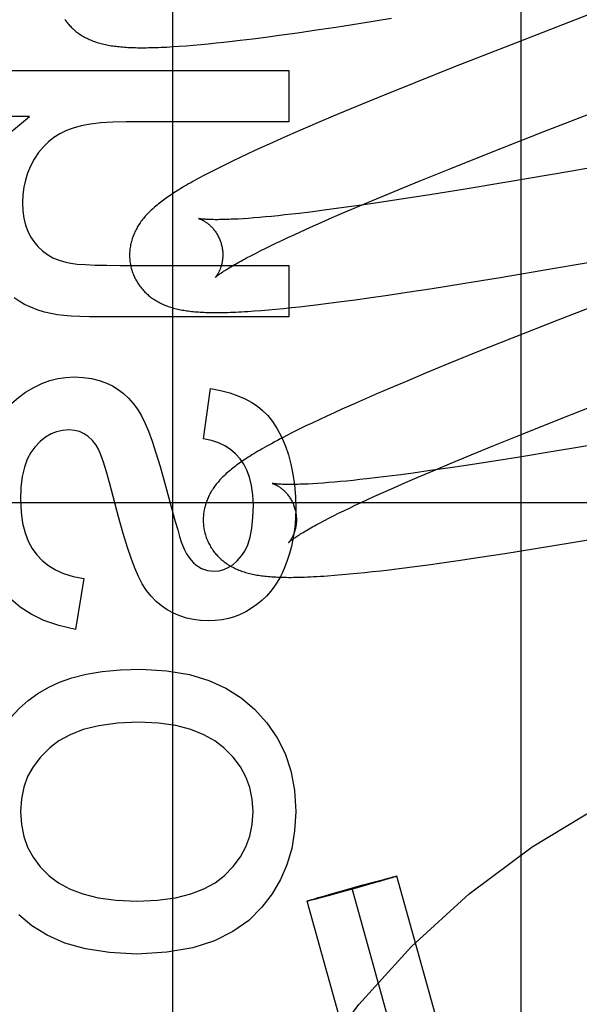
# Model space of a CAD drawing. Header units: inches. Extents: x 0 to 309, y 0 to 200.
# Tile 24 of 64: x 107.674 to 107.794, y 102.015 to 102.226. Entities that reach past the tile are written whole.
import ezdxf

# ---------------------------------------------------------------- set-up
doc = ezdxf.new("R2010")
doc.units = ezdxf.units.IN
doc.header["$LTSCALE"] = 17
doc.header["$MEASUREMENT"] = 0
doc.linetypes.add('HIDDEN', pattern=[0.2, 0.1, -0.1])
doc.layers.add('DEFAULT_2', color=8, linetype='HIDDEN')
doc.layers.add('RIGHTHAND_DOOR_ASSEMBLY', color=7, linetype='CONTINUOUS')

msp = doc.modelspace()

# ---------------------------------------------------------------- linework, layer by layer
at = {"layer": 'DEFAULT_2', "color": 8, "linetype": 'HIDDEN'}
for p, q in [((107.78134, 101.81789), (107.78134, 102.42269)), ((107.81688, 102.23516), (107.77921, 102.22056)), ((107.74159, 102.22434), (107.74694, 102.22517)), ((107.74694, 102.22517), (107.75355, 102.22622)), ((107.72658, 102.2222), (107.72945, 102.22258)), ((107.72945, 102.22258), (107.73338, 102.22313)), ((107.73338, 102.22313), (107.73743, 102.22372)), ((107.73743, 102.22372), (107.74159, 102.22434)), ((107.70801, 102.22023), (107.70947, 102.22033)), ((107.70947, 102.22033), (107.71101, 102.22046)), ((107.71101, 102.22046), (107.71261, 102.2206)), ((107.71261, 102.2206), (107.71424, 102.22076)), ((107.71424, 102.22076), (107.71589, 102.22093)), ((107.71589, 102.22093), (107.71759, 102.22111)), ((107.71759, 102.22111), (107.71932, 102.2213)), ((107.71932, 102.2213), (107.72108, 102.22151)), ((107.72108, 102.22151), (107.72379, 102.22184)), ((107.72379, 102.22184), (107.72658, 102.2222)), ((107.77921, 102.22056), (107.76708, 102.2158)), ((107.78623, 102.20193), (107.82932, 102.21864)), ((107.66632, 102.21505), (107.73152, 102.21505)), ((107.73152, 102.21505), (107.73152, 102.204)), ((107.76708, 102.2158), (107.75852, 102.21238)), ((107.75852, 102.21238), (107.75229, 102.20987)), ((107.75229, 102.20987), (107.74726, 102.20781)), ((107.74726, 102.20781), (107.74239, 102.20579)), ((107.74239, 102.20579), (107.73863, 102.20421)), ((107.6759, 102.20516), (107.66632, 102.20516)), ((107.73152, 102.204), (107.69659, 102.204)), ((107.73863, 102.20421), (107.73499, 102.20265)), ((107.73234, 102.2015), (107.72978, 102.20037)), ((107.73499, 102.20265), (107.73234, 102.2015)), ((107.77426, 102.19723), (107.78623, 102.20193)), ((107.83866, 102.20154), (107.79221, 102.19345)), ((107.72728, 102.19926), (107.72567, 102.19852)), ((107.72978, 102.20037), (107.72728, 102.19926)), ((107.72256, 102.19709), (107.72105, 102.19638)), ((107.72409, 102.1978), (107.72256, 102.19709)), ((107.72567, 102.19852), (107.72409, 102.1978)), ((107.76587, 102.19389), (107.77426, 102.19723)), ((107.71812, 102.19496), (107.71672, 102.19426)), ((107.71957, 102.19567), (107.71812, 102.19496)), ((107.72105, 102.19638), (107.71957, 102.19567)), ((107.7154, 102.1936), (107.71416, 102.19296)), ((107.71672, 102.19426), (107.7154, 102.1936)), ((107.75982, 102.19145), (107.76587, 102.19389)), ((107.79221, 102.19345), (107.77829, 102.19108)), ((107.75496, 102.18946), (107.75982, 102.19145)), ((107.77829, 102.19108), (107.76931, 102.18958)), ((107.7503, 102.18752), (107.75496, 102.18946)), ((107.76931, 102.18958), (107.76173, 102.18836)), ((107.74672, 102.18602), (107.7503, 102.18752)), ((107.75148, 102.18679), (107.74761, 102.18622)), ((107.75651, 102.18755), (107.75148, 102.18679)), ((107.76173, 102.18836), (107.75651, 102.18755)), ((107.73369, 102.18439), (107.73215, 102.18421)), ((107.73609, 102.18468), (107.73369, 102.18439)), ((107.73859, 102.18499), (107.73609, 102.18468)), ((107.74119, 102.18533), (107.73859, 102.18499)), ((107.74083, 102.18349), (107.7433, 102.18456)), ((107.74388, 102.1857), (107.74119, 102.18533)), ((107.7433, 102.18456), (107.74672, 102.18602)), ((107.74761, 102.18622), (107.74388, 102.1857)), ((107.72279, 102.18332), (107.72168, 102.18324)), ((107.72397, 102.18341), (107.72279, 102.18332)), ((107.72519, 102.18351), (107.72397, 102.18341)), ((107.72648, 102.18363), (107.72519, 102.18351)), ((107.72782, 102.18375), (107.72648, 102.18363)), ((107.72921, 102.18389), (107.72782, 102.18375)), ((107.73065, 102.18404), (107.72921, 102.18389)), ((107.73215, 102.18421), (107.73065, 102.18404)), ((107.73618, 102.18143), (107.73846, 102.18245)), ((107.73846, 102.18245), (107.74083, 102.18349)), ((107.73262, 102.17981), (107.73401, 102.18045)), ((107.73401, 102.18045), (107.73618, 102.18143)), ((107.78847, 102.17261), (107.83542, 102.18079)), ((107.72756, 102.17742), (107.72875, 102.17799)), ((107.72875, 102.17799), (107.72999, 102.17859)), ((107.72999, 102.17859), (107.73128, 102.17919)), ((107.73128, 102.17919), (107.73262, 102.17981)), ((107.72433, 102.1758), (107.72535, 102.17632)), ((107.72535, 102.17632), (107.72643, 102.17686)), ((107.72643, 102.17686), (107.72756, 102.17742)), ((107.72245, 102.17482), (107.72336, 102.1753)), ((107.72336, 102.1753), (107.72433, 102.1758)), ((107.69536, 102.17324), (107.73152, 102.17324)), ((107.73152, 102.17324), (107.73152, 102.16219)), ((107.77681, 102.17065), (107.78847, 102.17261)), ((107.76886, 102.16935), (107.77681, 102.17065)), ((107.75272, 102.16685), (107.75689, 102.16747)), ((107.75689, 102.16747), (107.76224, 102.1683)), ((107.76224, 102.1683), (107.76886, 102.16935)), ((107.80827, 102.16892), (107.78924, 102.16152)), ((107.74002, 102.16511), (107.74283, 102.16547)), ((107.74283, 102.16547), (107.74572, 102.16586)), ((107.74572, 102.16586), (107.74867, 102.16627)), ((107.74867, 102.16627), (107.75272, 102.16685)), ((107.72408, 102.16346), (107.72556, 102.16357)), ((107.72556, 102.16357), (107.72712, 102.1637)), ((107.72712, 102.1637), (107.72874, 102.16384)), ((107.72874, 102.16384), (107.73039, 102.164)), ((107.73039, 102.164), (107.73206, 102.16418)), ((107.73206, 102.16418), (107.73377, 102.16436)), ((107.73377, 102.16436), (107.73551, 102.16456)), ((107.73551, 102.16456), (107.73728, 102.16477)), ((107.73728, 102.16477), (107.74002, 102.16511)), ((107.73152, 102.16219), (107.69113, 102.16219)), ((107.78924, 102.16152), (107.77941, 102.15763)), ((107.77941, 102.15763), (107.77199, 102.15466)), ((107.77199, 102.15466), (107.76583, 102.15216)), ((107.76583, 102.15216), (107.76086, 102.15012)), ((107.75701, 102.14851), (107.75328, 102.14693)), ((107.76086, 102.15012), (107.75701, 102.14851)), ((107.71323, 102.13604), (107.7147, 102.14684)), ((107.75328, 102.14693), (107.75056, 102.14576)), ((107.74792, 102.14461), (107.74535, 102.14348)), ((107.75056, 102.14576), (107.74792, 102.14461)), ((107.78991, 102.14038), (107.80186, 102.14508)), ((107.74286, 102.14237), (107.74125, 102.14164)), ((107.74535, 102.14348), (107.74286, 102.14237)), ((107.73813, 102.14019), (107.73664, 102.13949)), ((107.73967, 102.14091), (107.73813, 102.14019)), ((107.74125, 102.14164), (107.73967, 102.14091)), ((107.78154, 102.13705), (107.78991, 102.14038)), ((107.73374, 102.13808), (107.73232, 102.13738)), ((107.73517, 102.13879), (107.73374, 102.13808)), ((107.73664, 102.13949), (107.73517, 102.13879)), ((107.73232, 102.13738), (107.73096, 102.13669)), ((107.7755, 102.13461), (107.78154, 102.13705)), ((107.77065, 102.13263), (107.7755, 102.13461)), ((107.79883, 102.13509), (107.78864, 102.13338)), ((107.766, 102.1307), (107.77065, 102.13263)), ((107.78097, 102.13212), (107.77464, 102.13112)), ((107.78864, 102.13338), (107.78097, 102.13212)), ((107.76562, 102.12975), (107.76183, 102.12921)), ((107.76244, 102.12919), (107.766, 102.1307)), ((107.76955, 102.13034), (107.76562, 102.12975)), ((107.77464, 102.13112), (107.76955, 102.13034)), ((107.74826, 102.12745), (107.74676, 102.12729)), ((107.75059, 102.12773), (107.74826, 102.12745)), ((107.75302, 102.12803), (107.75059, 102.12773)), ((107.75556, 102.12835), (107.75302, 102.12803)), ((107.75818, 102.1287), (107.75556, 102.12835)), ((107.75656, 102.12667), (107.75902, 102.12773)), ((107.76183, 102.12921), (107.75818, 102.1287)), ((107.75902, 102.12773), (107.76244, 102.12919)), ((107.70485, 102.12676), (107.70716, 102.11833)), ((107.73774, 102.12647), (107.73668, 102.1264)), ((107.73887, 102.12655), (107.73774, 102.12647)), ((107.74005, 102.12664), (107.73887, 102.12655)), ((107.74129, 102.12675), (107.74005, 102.12664)), ((107.74258, 102.12686), (107.74129, 102.12675)), ((107.74392, 102.12699), (107.74258, 102.12686)), ((107.74532, 102.12713), (107.74392, 102.12699)), ((107.74676, 102.12729), (107.74532, 102.12713)), ((107.75192, 102.12462), (107.75419, 102.12563)), ((107.75419, 102.12563), (107.75656, 102.12667)), ((107.74837, 102.123), (107.74976, 102.12364)), ((107.74976, 102.12364), (107.75192, 102.12462)), ((108.13154, 102.12229), (107.63154, 102.12229)), ((107.74332, 102.12061), (107.74451, 102.12119)), ((107.74451, 102.12119), (107.74575, 102.12178)), ((107.74575, 102.12178), (107.74703, 102.12238)), ((107.74703, 102.12238), (107.74837, 102.123)), ((107.73913, 102.1185), (107.7401, 102.119)), ((107.7401, 102.119), (107.74112, 102.11952)), ((107.74112, 102.11952), (107.74219, 102.12006)), ((107.74219, 102.12006), (107.74332, 102.12061)), ((107.73823, 102.11802), (107.73913, 102.1185)), ((107.79232, 102.11381), (107.80275, 102.11557)), ((107.78441, 102.11252), (107.79232, 102.11381)), ((107.76836, 102.11004), (107.7725, 102.11066)), ((107.7725, 102.11066), (107.77783, 102.11147)), ((107.77783, 102.11147), (107.78441, 102.11252)), ((107.753, 102.10797), (107.75572, 102.1083)), ((107.75572, 102.1083), (107.75851, 102.10867)), ((107.75851, 102.10867), (107.76138, 102.10905)), ((107.76138, 102.10905), (107.76433, 102.10946)), ((107.76433, 102.10946), (107.76836, 102.11004)), ((107.74133, 102.10677), (107.74292, 102.10691)), ((107.74292, 102.10691), (107.74452, 102.10705)), ((107.74452, 102.10705), (107.74614, 102.10721)), ((107.74614, 102.10721), (107.74779, 102.10738)), ((107.74779, 102.10738), (107.74949, 102.10756)), ((107.74949, 102.10756), (107.75122, 102.10776)), ((107.75122, 102.10776), (107.753, 102.10797)), ((107.6875, 102.10608), (107.68578, 102.09515)), ((107.7474, 102.04036), (107.75017, 102.04111)), ((107.75094, 102.04112), (107.74928, 102.04064)), ((107.75017, 102.04111), (107.75186, 102.04156)), ((107.75235, 102.04153), (107.75094, 102.04112)), ((107.75186, 102.04156), (107.75285, 102.04182)), ((107.75313, 102.04176), (107.75235, 102.04153)), ((107.75285, 102.04182), (107.75344, 102.04198)), ((107.75367, 102.04192), (107.75313, 102.04176)), ((107.75344, 102.04198), (107.75383, 102.04207)), ((107.75395, 102.042), (107.75367, 102.04192)), ((107.75383, 102.04207), (107.75408, 102.04214)), ((107.75418, 102.04208), (107.75395, 102.042)), ((107.75408, 102.04214), (107.75423, 102.04217)), ((107.75431, 102.04212), (107.75418, 102.04208)), ((107.75442, 102.04216), (107.75431, 102.04212)), ((107.79355, 101.90258), (107.75471, 102.04227)), ((107.74275, 102.03882), (107.73998, 102.03806)), ((107.74086, 102.03853), (107.74396, 102.0394)), ((107.74619, 102.03977), (107.74275, 102.03882)), ((107.74396, 102.0394), (107.7474, 102.04036)), ((107.78391, 101.8999), (107.74507, 102.03959)), ((107.74928, 102.04064), (107.74619, 102.03977)), ((107.77428, 101.89722), (107.73544, 102.03691)), ((107.73572, 102.03702), (107.73584, 102.03706)), ((107.73584, 102.03706), (107.73597, 102.0371)), ((107.73607, 102.03704), (107.73592, 102.037)), ((107.73597, 102.0371), (107.7362, 102.03717)), ((107.73632, 102.0371), (107.73607, 102.03704)), ((107.7362, 102.03717), (107.73647, 102.03725)), ((107.73671, 102.0372), (107.73632, 102.0371)), ((107.73647, 102.03725), (107.73702, 102.03742)), ((107.7373, 102.03735), (107.73671, 102.0372)), ((107.73702, 102.03742), (107.7378, 102.03765)), ((107.73828, 102.03761), (107.7373, 102.03735)), ((107.7378, 102.03765), (107.73921, 102.03806)), ((107.73998, 102.03806), (107.73828, 102.03761)), ((107.73921, 102.03806), (107.74086, 102.03853))]:
    msp.add_line(p, q, dxfattribs=at)
for points in [[(107.68345, 102.226), (107.68361, 102.22577), (107.68377, 102.22555), (107.68394, 102.22533), (107.68411, 102.22512), (107.68429, 102.22491), (107.68447, 102.22471), (107.68465, 102.22451), (107.68484, 102.22432), (107.68503, 102.22413), (107.68523, 102.22394), (107.68543, 102.22376), (107.68563, 102.22359), (107.68584, 102.22342), (107.68605, 102.22325), (107.68627, 102.22309), (107.68649, 102.22293), (107.68672, 102.22278), (107.68695, 102.22262), (107.68719, 102.22248), (107.68743, 102.22233), (107.68768, 102.22219), (107.68793, 102.22206), (107.68819, 102.22193), (107.68844, 102.22181), (107.68871, 102.22169), (107.68897, 102.22157), (107.68924, 102.22146), (107.68951, 102.22135), (107.68979, 102.22125), (107.69007, 102.22115), (107.69036, 102.22106), (107.69065, 102.22097), (107.69094, 102.22089), (107.69124, 102.22081), (107.69154, 102.22073), (107.69185, 102.22066), (107.69216, 102.22059), (107.69247, 102.22053), (107.69279, 102.22046), (107.69311, 102.22041), (107.69343, 102.22035), (107.69376, 102.2203), (107.6941, 102.22026), (107.69444, 102.22021), (107.69478, 102.22017), (107.69514, 102.22014), (107.69549, 102.2201), (107.69586, 102.22007), (107.69623, 102.22004), (107.69661, 102.22002), (107.697, 102.21999), (107.69739, 102.21997), (107.6978, 102.21996), (107.69821, 102.21994), (107.69864, 102.21993), (107.69907, 102.21992), (107.69952, 102.21992), (107.69998, 102.21992), (107.70045, 102.21992), (107.70093, 102.21992), (107.70143, 102.21993), (107.70194, 102.21993), (107.70247, 102.21995), (107.70301, 102.21996), (107.70357, 102.21998), (107.70414, 102.22001), (107.70474, 102.22003), (107.70535, 102.22006), (107.70598, 102.2201), (107.70664, 102.22014), (107.70801, 102.22023)], [(107.66485, 102.18448), (107.6652, 102.18877), (107.66611, 102.19267), (107.66756, 102.19614), (107.66963, 102.19931), (107.67242, 102.20233), (107.6759, 102.20516)], [(107.69659, 102.204), (107.69373, 102.20393), (107.69117, 102.20377), (107.68893, 102.2035), (107.68697, 102.20313), (107.68526, 102.20268), (107.68382, 102.20216)], [(107.68382, 102.20216), (107.68241, 102.20148), (107.68112, 102.20068), (107.67994, 102.19975), (107.67885, 102.19868), (107.67784, 102.19743), (107.6769, 102.19601)], [(107.6769, 102.19601), (107.67611, 102.19453), (107.67548, 102.19304), (107.67499, 102.19154), (107.67465, 102.18999), (107.67444, 102.18837), (107.67437, 102.18669)], [(107.71416, 102.19296), (107.71358, 102.19265), (107.71301, 102.19235), (107.71247, 102.19206), (107.71194, 102.19177), (107.71144, 102.19149), (107.71095, 102.19122), (107.71047, 102.19095), (107.71002, 102.19069), (107.70957, 102.19044), (107.70915, 102.19019), (107.70873, 102.18994), (107.70833, 102.1897), (107.70794, 102.18946), (107.70757, 102.18923), (107.7072, 102.189), (107.70684, 102.18877), (107.7065, 102.18854), (107.70616, 102.18832), (107.70583, 102.1881), (107.70551, 102.18788), (107.7052, 102.18766), (107.7049, 102.18745), (107.7046, 102.18723), (107.70431, 102.18702), (107.70403, 102.1868), (107.70376, 102.18659), (107.70349, 102.18638), (107.70323, 102.18616), (107.70297, 102.18595), (107.70272, 102.18574)], [(107.67437, 102.18669), (107.67445, 102.18494), (107.67467, 102.18334), (107.67503, 102.18189), (107.67551, 102.18058), (107.6761, 102.17939), (107.67681, 102.17833)], [(107.70272, 102.18574), (107.70248, 102.18552), (107.70224, 102.18531), (107.702, 102.18509), (107.70177, 102.18487), (107.70155, 102.18465), (107.70133, 102.18443), (107.70112, 102.18421), (107.70091, 102.18399), (107.70071, 102.18376), (107.70052, 102.18354), (107.70033, 102.18331), (107.70014, 102.18308), (107.69996, 102.18284), (107.69979, 102.18261), (107.69962, 102.18238), (107.69946, 102.18214), (107.6993, 102.1819), (107.69915, 102.18166), (107.69901, 102.18141), (107.69887, 102.18116), (107.69873, 102.18092), (107.69861, 102.18067), (107.69849, 102.18042), (107.69837, 102.18017), (107.69826, 102.17992), (107.69816, 102.17967), (107.69807, 102.17942), (107.69798, 102.17917), (107.69789, 102.17891), (107.69782, 102.17865), (107.69774, 102.17839), (107.69768, 102.17813), (107.69761, 102.17787), (107.69756, 102.17761), (107.69751, 102.17734), (107.69747, 102.17707), (107.69743, 102.1768), (107.6974, 102.17653), (107.69738, 102.17625), (107.69736, 102.17598), (107.69735, 102.1757), (107.69735, 102.17543), (107.69735, 102.17515), (107.69736, 102.17487), (107.69738, 102.1746), (107.6974, 102.17432), (107.69743, 102.17404), (107.69747, 102.17377), (107.69752, 102.17349), (107.69757, 102.17322), (107.69763, 102.17295), (107.69769, 102.17267), (107.69775, 102.17244)], [(107.71218, 102.18327), (107.71217, 102.18327), (107.71216, 102.18327), (107.71216, 102.18327), (107.71218, 102.18327), (107.7122, 102.18326), (107.71223, 102.18325), (107.71227, 102.18324), (107.71231, 102.18322), (107.71236, 102.18321), (107.71242, 102.18319), (107.71248, 102.18316), (107.71255, 102.18314), (107.71262, 102.18311), (107.7127, 102.18307), (107.71278, 102.18304), (107.71286, 102.183), (107.71295, 102.18295), (107.71305, 102.1829), (107.71314, 102.18285), (107.71324, 102.18279), (107.71335, 102.18273), (107.71346, 102.18267), (107.71357, 102.1826), (107.71368, 102.18252), (107.71379, 102.18244), (107.71391, 102.18236), (107.71403, 102.18227), (107.71416, 102.18218), (107.71428, 102.18208), (107.71441, 102.18197), (107.71453, 102.18186), (107.71466, 102.18174), (107.71479, 102.18161), (107.71492, 102.18148), (107.71505, 102.18134), (107.71519, 102.1812), (107.71532, 102.18104), (107.71545, 102.18088), (107.71558, 102.18072), (107.71571, 102.18055), (107.71583, 102.18037), (107.71596, 102.18018), (107.71608, 102.17999), (107.7162, 102.17979), (107.71631, 102.17958), (107.71642, 102.17937), (107.71652, 102.17915), (107.71662, 102.17893), (107.71672, 102.17871), (107.7168, 102.17848), (107.71689, 102.17824), (107.71696, 102.17801), (107.71702, 102.1778)], [(107.72168, 102.18324), (107.72062, 102.18318), (107.72012, 102.18315), (107.71963, 102.18313), (107.71915, 102.18311), (107.71869, 102.18309), (107.71825, 102.18307), (107.71782, 102.18306), (107.71741, 102.18305), (107.71702, 102.18304), (107.71664, 102.18304), (107.71628, 102.18303), (107.71593, 102.18303), (107.7156, 102.18303), (107.71529, 102.18304), (107.71499, 102.18304), (107.71471, 102.18305), (107.71444, 102.18306), (107.71419, 102.18307), (107.71396, 102.18308), (107.71374, 102.18309), (107.71354, 102.18311), (107.71335, 102.18312), (107.71318, 102.18314), (107.71302, 102.18315), (107.71288, 102.18316), (107.71275, 102.18318), (107.71264, 102.18319), (107.71254, 102.18321), (107.71245, 102.18322), (107.71238, 102.18323), (107.71231, 102.18324), (107.71226, 102.18325), (107.71222, 102.18326), (107.71219, 102.18326), (107.71218, 102.18327)], [(107.67681, 102.17833), (107.67769, 102.17726), (107.67867, 102.17634), (107.67973, 102.17555), (107.6809, 102.17488), (107.68223, 102.17433), (107.68369, 102.17389)], [(107.71702, 102.1778), (107.71708, 102.17759), (107.71714, 102.17735), (107.71719, 102.17711), (107.71723, 102.17686), (107.71726, 102.17662), (107.71729, 102.17638), (107.71732, 102.17614), (107.71733, 102.17591), (107.71734, 102.17567), (107.71734, 102.17544), (107.71734, 102.17521), (107.71733, 102.17499), (107.71731, 102.17477), (107.71729, 102.17455), (107.71727, 102.17434), (107.71724, 102.17414), (107.7172, 102.17394), (107.71716, 102.17375), (107.71712, 102.17356), (107.71708, 102.17338), (107.71703, 102.17321), (107.71698, 102.17304), (107.71693, 102.17288), (107.71688, 102.17272), (107.71682, 102.17257), (107.71677, 102.17243), (107.71671, 102.17229), (107.71665, 102.17216), (107.7166, 102.17203), (107.71654, 102.17191), (107.71648, 102.17179), (107.71642, 102.17168), (107.71636, 102.17157), (107.71631, 102.17147), (107.71625, 102.17138), (107.71619, 102.17129), (107.71614, 102.1712), (107.71609, 102.17112), (107.71604, 102.17105), (107.71599, 102.17098), (107.71594, 102.17092), (107.7159, 102.17086), (107.71586, 102.17081), (107.71582, 102.17076), (107.71579, 102.17072), (107.71576, 102.17069), (107.71573, 102.17066), (107.71571, 102.17064), (107.71569, 102.17062), (107.71568, 102.17061), (107.71568, 102.1706)], [(107.68369, 102.17389), (107.68474, 102.1737), (107.68613, 102.17353), (107.68786, 102.17341), (107.68995, 102.17331), (107.69246, 102.17326), (107.69536, 102.17324)], [(107.71568, 102.17061), (107.71569, 102.17061), (107.7157, 102.17063), (107.71573, 102.17065), (107.71576, 102.17068), (107.7158, 102.17071), (107.71585, 102.17075), (107.71591, 102.1708), (107.71598, 102.17086), (107.71605, 102.17092), (107.71615, 102.17099), (107.71625, 102.17107), (107.71636, 102.17116), (107.71649, 102.17125), (107.71663, 102.17135), (107.71678, 102.17146), (107.71695, 102.17158), (107.71713, 102.1717), (107.71732, 102.17183), (107.71753, 102.17197), (107.71776, 102.17211), (107.71799, 102.17227), (107.71825, 102.17242), (107.71852, 102.17259), (107.7188, 102.17276), (107.7191, 102.17294), (107.71941, 102.17313), (107.71974, 102.17332), (107.72008, 102.17351), (107.72044, 102.17372), (107.72081, 102.17393), (107.7212, 102.17414), (107.7216, 102.17436), (107.72202, 102.17459), (107.72245, 102.17482)], [(107.69775, 102.17244), (107.69782, 102.17222), (107.6979, 102.17195), (107.698, 102.17168), (107.69809, 102.17142), (107.6982, 102.17116), (107.69831, 102.1709), (107.69842, 102.17065), (107.69855, 102.1704), (107.69868, 102.17015), (107.69881, 102.16991), (107.69895, 102.16967), (107.6991, 102.16943), (107.69925, 102.1692), (107.69941, 102.16897), (107.69957, 102.16875), (107.69974, 102.16853), (107.69991, 102.16832), (107.70009, 102.16811), (107.70027, 102.1679), (107.70045, 102.16771), (107.70064, 102.16751), (107.70084, 102.16732), (107.70103, 102.16714), (107.70124, 102.16696), (107.70144, 102.16678), (107.70165, 102.16661), (107.70186, 102.16644), (107.70208, 102.16628), (107.7023, 102.16612), (107.70253, 102.16597), (107.70277, 102.16582), (107.70301, 102.16567), (107.70325, 102.16553), (107.7035, 102.16539), (107.70375, 102.16525), (107.70401, 102.16512), (107.70427, 102.165), (107.70453, 102.16488), (107.7048, 102.16476), (107.70507, 102.16465), (107.70534, 102.16455), (107.70562, 102.16445), (107.70591, 102.16435), (107.70619, 102.16426), (107.70649, 102.16417), (107.70678, 102.16408), (107.70708, 102.164), (107.70738, 102.16393), (107.70769, 102.16386), (107.708, 102.16379), (107.70831, 102.16372), (107.70863, 102.16366), (107.70896, 102.16361), (107.70928, 102.16355), (107.70962, 102.1635), (107.70995, 102.16346), (107.7103, 102.16341), (107.71065, 102.16337), (107.711, 102.16334), (107.71136, 102.1633), (107.71173, 102.16327), (107.7121, 102.16325), (107.71249, 102.16322), (107.71288, 102.1632), (107.71328, 102.16318), (107.71369, 102.16316), (107.71411, 102.16315), (107.71454, 102.16314), (107.71498, 102.16313), (107.71543, 102.16313), (107.7159, 102.16312), (107.71638, 102.16313), (107.71687, 102.16313), (107.71737, 102.16314), (107.71789, 102.16315), (107.71843, 102.16316), (107.71898, 102.16318), (107.71955, 102.1632), (107.72014, 102.16322), (107.72075, 102.16325), (107.72138, 102.16328), (107.72202, 102.16332), (107.72269, 102.16336), (107.72408, 102.16346)], [(107.6808, 102.16282), (107.67912, 102.16322), (107.67756, 102.1637), (107.67614, 102.16425), (107.67484, 102.16486), (107.67365, 102.16553), (107.67259, 102.16624)], [(107.69113, 102.16219), (107.68876, 102.16221), (107.68666, 102.16226), (107.68483, 102.16235), (107.68326, 102.16247), (107.68191, 102.16263), (107.6808, 102.16282)], [(107.67504, 102.14604), (107.67678, 102.14707), (107.67851, 102.1479), (107.68022, 102.14852), (107.68195, 102.14895), (107.6837, 102.14921), (107.68548, 102.1493)], [(107.68548, 102.1493), (107.68742, 102.1492), (107.6892, 102.14896), (107.69081, 102.14857), (107.69228, 102.14805), (107.69365, 102.1474), (107.69491, 102.14662)], [(107.69491, 102.14662), (107.69606, 102.14576), (107.69713, 102.14476), (107.69813, 102.14364), (107.69906, 102.14237), (107.69992, 102.14094), (107.7007, 102.13935)], [(107.7147, 102.14684), (107.71687, 102.1464), (107.71883, 102.14587), (107.72059, 102.14527), (107.72216, 102.14459), (107.72355, 102.14385), (107.72477, 102.14304)], [(107.66752, 102.13676), (107.66852, 102.13881), (107.66962, 102.14064), (107.67081, 102.14224), (107.67211, 102.14366), (107.67352, 102.14493), (107.67504, 102.14604)], [(107.72477, 102.14304), (107.72589, 102.14213), (107.72697, 102.14102), (107.72801, 102.13973), (107.729, 102.13821), (107.72992, 102.13644), (107.73078, 102.13444)], [(107.68431, 102.13794), (107.68298, 102.13785), (107.6817, 102.13756), (107.6805, 102.13708), (107.67933, 102.13639), (107.67816, 102.13545), (107.67701, 102.13426)], [(107.69018, 102.13467), (107.68937, 102.1357), (107.6885, 102.13653), (107.68759, 102.13714), (107.6866, 102.13758), (107.6855, 102.13784), (107.68431, 102.13794)], [(107.7007, 102.13935), (107.70139, 102.13766), (107.70216, 102.13555), (107.70299, 102.13302), (107.70389, 102.13009), (107.70485, 102.12676)], [(107.72107, 102.13173), (107.72008, 102.13281), (107.71898, 102.13374), (107.71777, 102.13453), (107.71642, 102.13518), (107.71491, 102.13568), (107.71323, 102.13604)], [(107.73096, 102.13669), (107.7303, 102.13635), (107.72966, 102.13602), (107.72905, 102.13569), (107.72846, 102.13538), (107.7279, 102.13507), (107.72735, 102.13477), (107.72682, 102.13448), (107.72631, 102.13419), (107.72582, 102.13391), (107.72535, 102.13364), (107.72489, 102.13337), (107.72445, 102.1331), (107.72402, 102.13284), (107.7236, 102.13259), (107.7232, 102.13234), (107.72281, 102.13209), (107.72243, 102.13185), (107.72206, 102.1316), (107.72171, 102.13137), (107.72136, 102.13113), (107.72102, 102.13089), (107.7207, 102.13066), (107.72038, 102.13043), (107.72006, 102.13019), (107.71976, 102.12996), (107.71947, 102.12973), (107.71918, 102.1295), (107.7189, 102.12927), (107.71862, 102.12904)], [(107.67701, 102.13426), (107.67614, 102.13308), (107.6754, 102.13164), (107.67479, 102.12994), (107.67433, 102.12794), (107.67405, 102.12561), (107.67394, 102.12296)], [(107.69314, 102.12642), (107.69241, 102.12897), (107.69177, 102.13101), (107.69118, 102.13261), (107.69065, 102.13384), (107.69018, 102.13467)], [(107.73078, 102.13444), (107.73142, 102.1326), (107.73196, 102.1306), (107.7324, 102.12845), (107.73272, 102.12614), (107.73292, 102.12366), (107.73299, 102.121)], [(107.72391, 102.1218), (107.7238, 102.12405), (107.72353, 102.12605), (107.7231, 102.12779), (107.72253, 102.12931), (107.72185, 102.13062), (107.72107, 102.13173)], [(107.71862, 102.12904), (107.71836, 102.12881), (107.7181, 102.12858), (107.71785, 102.12835), (107.71761, 102.12812), (107.71737, 102.12789), (107.71714, 102.12766), (107.71692, 102.12743), (107.71671, 102.12721), (107.71651, 102.12698), (107.71632, 102.12676), (107.71613, 102.12653), (107.71595, 102.1263), (107.71577, 102.12607), (107.71559, 102.12584), (107.71542, 102.1256), (107.71526, 102.12536), (107.7151, 102.12512), (107.71495, 102.12488), (107.71481, 102.12463), (107.71467, 102.12439), (107.71453, 102.12414), (107.7144, 102.12389), (107.71428, 102.12364), (107.71417, 102.12339), (107.71406, 102.12314), (107.71396, 102.12289), (107.71386, 102.12264), (107.71377, 102.12238), (107.71369, 102.12213), (107.71361, 102.12187), (107.71354, 102.12161), (107.71347, 102.12135), (107.71341, 102.12109), (107.71335, 102.12082), (107.7133, 102.12055), (107.71326, 102.12029), (107.71322, 102.12001), (107.71319, 102.11974), (107.71317, 102.11947), (107.71315, 102.11919), (107.71314, 102.11892), (107.71314, 102.11864), (107.71314, 102.11836), (107.71315, 102.11809), (107.71317, 102.11781), (107.71319, 102.11753), (107.71322, 102.11726), (107.71326, 102.11698), (107.71331, 102.1167), (107.71336, 102.11643), (107.71342, 102.11616), (107.71348, 102.11588), (107.71354, 102.11565)], [(107.69923, 102.10651), (107.69852, 102.10814), (107.69774, 102.11023), (107.6969, 102.11275), (107.69599, 102.11576), (107.695, 102.11931), (107.69314, 102.12642)], [(107.72796, 102.12648), (107.72796, 102.12648), (107.72795, 102.12648), (107.72796, 102.12648), (107.72797, 102.12647), (107.728, 102.12647), (107.72803, 102.12646), (107.72807, 102.12644), (107.72811, 102.12643), (107.72817, 102.12641), (107.72822, 102.12639), (107.72829, 102.12637), (107.72835, 102.12634), (107.72843, 102.12631), (107.7285, 102.12627), (107.72859, 102.12624), (107.72867, 102.1262), (107.72876, 102.12615), (107.72886, 102.1261), (107.72895, 102.12605), (107.72905, 102.12599), (107.72916, 102.12593), (107.72927, 102.12587), (107.72938, 102.1258), (107.72949, 102.12572), (107.7296, 102.12564), (107.72972, 102.12556), (107.72984, 102.12547), (107.72996, 102.12537), (107.73009, 102.12527), (107.73021, 102.12516), (107.73034, 102.12505), (107.73047, 102.12493), (107.7306, 102.12481), (107.73073, 102.12467), (107.73086, 102.12454), (107.73099, 102.12439), (107.73112, 102.12424), (107.73125, 102.12408), (107.73138, 102.12391), (107.73151, 102.12374), (107.73163, 102.12356), (107.73175, 102.12338), (107.73188, 102.12318), (107.73199, 102.12299), (107.7321, 102.12278), (107.73221, 102.12257), (107.73232, 102.12236), (107.73242, 102.12214), (107.73251, 102.12191), (107.7326, 102.12168), (107.73268, 102.12145), (107.73275, 102.12122), (107.73281, 102.12101)], [(107.73668, 102.1264), (107.73567, 102.12635), (107.7352, 102.12633), (107.73473, 102.12631), (107.73428, 102.12629), (107.73385, 102.12628), (107.73343, 102.12626), (107.73303, 102.12625), (107.73264, 102.12625), (107.73227, 102.12624), (107.73192, 102.12624), (107.73158, 102.12624), (107.73126, 102.12624), (107.73095, 102.12625), (107.73066, 102.12626), (107.73039, 102.12626), (107.73013, 102.12627), (107.72989, 102.12628), (107.72966, 102.1263), (107.72945, 102.12631), (107.72926, 102.12632), (107.72908, 102.12634), (107.72891, 102.12635), (107.72876, 102.12636), (107.72863, 102.12638), (107.7285, 102.12639), (107.7284, 102.12641), (107.7283, 102.12642), (107.72822, 102.12643), (107.72814, 102.12644), (107.72809, 102.12645), (107.72804, 102.12646), (107.728, 102.12647), (107.72797, 102.12648), (107.72796, 102.12648)], [(107.67394, 102.12296), (107.67407, 102.12031), (107.67439, 102.11795), (107.67492, 102.11589), (107.67561, 102.1141), (107.67645, 102.11252), (107.67744, 102.11117)], [(107.72139, 102.11093), (107.72209, 102.11198), (107.72268, 102.11331), (107.72319, 102.11492), (107.72357, 102.11685), (107.72381, 102.11915), (107.72391, 102.1218)], [(107.73281, 102.12101), (107.73287, 102.1208), (107.73293, 102.12056), (107.73298, 102.12032), (107.73302, 102.12008), (107.73305, 102.11983), (107.73308, 102.11959), (107.73311, 102.11935), (107.73312, 102.11912), (107.73313, 102.11888), (107.73313, 102.11865), (107.73313, 102.11842), (107.73312, 102.1182), (107.7331, 102.11798), (107.73308, 102.11776), (107.73306, 102.11755), (107.73303, 102.11735), (107.73299, 102.11715), (107.73296, 102.11696), (107.73291, 102.11677), (107.73287, 102.11659), (107.73282, 102.11642), (107.73277, 102.11625), (107.73272, 102.11609), (107.73267, 102.11594), (107.73262, 102.11578), (107.73256, 102.11564), (107.7325, 102.1155), (107.73244, 102.11537), (107.73239, 102.11524), (107.73233, 102.11511), (107.73227, 102.115), (107.73221, 102.11489), (107.73215, 102.11478), (107.7321, 102.11468), (107.73204, 102.11459), (107.73199, 102.1145), (107.73193, 102.11441), (107.73188, 102.11434), (107.73183, 102.11426), (107.73178, 102.11419), (107.73173, 102.11413), (107.73169, 102.11407), (107.73165, 102.11402), (107.73161, 102.11397), (107.73158, 102.11393), (107.73155, 102.1139), (107.73152, 102.11387), (107.7315, 102.11385), (107.73149, 102.11383), (107.73148, 102.11382), (107.73147, 102.11381)], [(107.73299, 102.121), (107.73295, 102.11933), (107.73284, 102.1177), (107.73265, 102.11609), (107.73239, 102.11451), (107.73205, 102.11295), (107.73164, 102.11142)], [(107.70716, 102.11833), (107.70767, 102.11651), (107.70809, 102.11506), (107.70843, 102.11398), (107.70867, 102.11326)], [(107.73147, 102.11381), (107.73148, 102.11382), (107.7315, 102.11384), (107.73152, 102.11386), (107.73155, 102.11388), (107.73159, 102.11392), (107.73164, 102.11396), (107.7317, 102.11401), (107.73177, 102.11407), (107.73185, 102.11413), (107.73194, 102.1142), (107.73204, 102.11428), (107.73215, 102.11437), (107.73228, 102.11446), (107.73242, 102.11456), (107.73257, 102.11467), (107.73274, 102.11478), (107.73292, 102.11491), (107.73311, 102.11504), (107.73332, 102.11518), (107.73354, 102.11532), (107.73378, 102.11547), (107.73403, 102.11563), (107.7343, 102.1158), (107.73458, 102.11597), (107.73488, 102.11615), (107.73519, 102.11633), (107.73552, 102.11652), (107.73586, 102.11672), (107.73622, 102.11692), (107.73659, 102.11713), (107.73698, 102.11735), (107.73738, 102.11757), (107.73779, 102.11779), (107.73823, 102.11802)], [(107.71354, 102.11565), (107.71361, 102.11543), (107.71369, 102.11516), (107.71379, 102.11489), (107.71388, 102.11463), (107.71399, 102.11437), (107.7141, 102.11412), (107.71421, 102.11386), (107.71433, 102.11361), (107.71446, 102.11337), (107.7146, 102.11313), (107.71474, 102.11289), (107.71488, 102.11265), (107.71503, 102.11242), (107.71519, 102.11219), (107.71535, 102.11197), (107.71552, 102.11175), (107.71569, 102.11154), (107.71586, 102.11133), (107.71604, 102.11113), (107.71623, 102.11093), (107.71642, 102.11074), (107.71661, 102.11055), (107.71681, 102.11036), (107.71701, 102.11018), (107.71721, 102.11001), (107.71742, 102.10984), (107.71763, 102.10967), (107.71785, 102.10951), (107.71807, 102.10935), (107.71829, 102.1092), (107.71853, 102.10905), (107.71876, 102.1089), (107.71901, 102.10875), (107.71925, 102.10862), (107.71951, 102.10848), (107.71976, 102.10835), (107.72002, 102.10823), (107.72028, 102.10811), (107.72055, 102.10799), (107.72081, 102.10788), (107.72109, 102.10777), (107.72137, 102.10767), (107.72165, 102.10757), (107.72193, 102.10748), (107.72222, 102.10739), (107.72251, 102.10731), (107.72281, 102.10723), (107.72311, 102.10715), (107.72342, 102.10708), (107.72373, 102.10701), (107.72404, 102.10695), (107.72436, 102.10688), (107.72468, 102.10683), (107.72501, 102.10677), (107.72534, 102.10672), (107.72568, 102.10668), (107.72602, 102.10663), (107.72637, 102.10659), (107.72674, 102.10655), (107.7271, 102.10652), (107.72748, 102.10649), (107.72787, 102.10646), (107.72828, 102.10643), (107.72869, 102.10641), (107.72912, 102.10639), (107.72956, 102.10637), (107.73001, 102.10636), (107.73048, 102.10634), (107.73097, 102.10634), (107.73147, 102.10633), (107.73199, 102.10633), (107.73252, 102.10634), (107.73308, 102.10634), (107.73365, 102.10636), (107.73424, 102.10637), (107.73486, 102.10639), (107.73549, 102.10641), (107.73615, 102.10644), (107.73683, 102.10648), (107.73754, 102.10651), (107.73827, 102.10656), (107.73901, 102.10661), (107.73977, 102.10666), (107.74133, 102.10677)], [(107.70867, 102.11326), (107.7091, 102.11226), (107.70955, 102.11139), (107.71003, 102.11063), (107.71053, 102.10998), (107.71105, 102.10943), (107.71159, 102.10898)], [(107.67744, 102.11117), (107.6786, 102.10993), (107.67995, 102.10884), (107.68146, 102.10791), (107.6832, 102.10714), (107.68522, 102.10653), (107.6875, 102.10608)], [(107.7155, 102.10767), (107.71654, 102.10775), (107.71755, 102.108), (107.71852, 102.10841), (107.71947, 102.10902), (107.72043, 102.10986), (107.72139, 102.11093)], [(107.73164, 102.11142), (107.73116, 102.10992), (107.73066, 102.10856), (107.73013, 102.10734), (107.72958, 102.10625), (107.72903, 102.10527), (107.72845, 102.10442)], [(107.71159, 102.10898), (107.71218, 102.10858), (107.71279, 102.10825), (107.71341, 102.108), (107.71406, 102.10782), (107.71476, 102.10771), (107.7155, 102.10767)], [(107.70543, 102.09939), (107.70421, 102.10021), (107.70306, 102.10117), (107.70199, 102.10226), (107.701, 102.1035), (107.70008, 102.10492), (107.69923, 102.10651)], [(107.72845, 102.10442), (107.72762, 102.10334), (107.72672, 102.10233), (107.72574, 102.10139), (107.72467, 102.10052), (107.72351, 102.09971), (107.72225, 102.09896)], [(107.68578, 102.09515), (107.68215, 102.09601), (107.67896, 102.0971), (107.67624, 102.09841), (107.6739, 102.09995), (107.67185, 102.10168), (107.67011, 102.10361)], [(107.71421, 102.09699), (107.71258, 102.09707), (107.71103, 102.09727), (107.70955, 102.09761), (107.70813, 102.09807), (107.70676, 102.09866), (107.70543, 102.09939)], [(107.72225, 102.09896), (107.72107, 102.09837), (107.71984, 102.09789), (107.71854, 102.0975), (107.71718, 102.09723), (107.71573, 102.09706), (107.71421, 102.09699)], [(107.68001, 102.08281), (107.6823, 102.08388), (107.68497, 102.08479), (107.68801, 102.08555), (107.69149, 102.08612), (107.69543, 102.08648), (107.69984, 102.08662)], [(107.69984, 102.08662), (107.70532, 102.08628), (107.71017, 102.08549), (107.71436, 102.08422), (107.71801, 102.08254), (107.72129, 102.0805), (107.72414, 102.07807)], [(107.66884, 102.07182), (107.67028, 102.07416), (107.67188, 102.07629), (107.67364, 102.07819), (107.67557, 102.0799), (107.67769, 102.08144), (107.68001, 102.08281)], [(107.72414, 102.07807), (107.72681, 102.07513), (107.72899, 102.07195), (107.73069, 102.06857), (107.73192, 102.06487), (107.73269, 102.06069), (107.73299, 102.05611)], [(107.69929, 102.07526), (107.69474, 102.07504), (107.69076, 102.07452), (107.6874, 102.07368), (107.68457, 102.07258), (107.68216, 102.07129), (107.68021, 102.06978)], [(107.71759, 102.06974), (107.71562, 102.07127), (107.71324, 102.07259), (107.7105, 102.07369), (107.7073, 102.07453), (107.70355, 102.07505), (107.69929, 102.07526)], [(107.68021, 102.06978), (107.67825, 102.0678), (107.67667, 102.06573), (107.67548, 102.0636), (107.67465, 102.06132), (107.67413, 102.05881), (107.67394, 102.05611)], [(107.72385, 102.05611), (107.72366, 102.05877), (107.72314, 102.06125), (107.72231, 102.06352), (107.72113, 102.06566), (107.71955, 102.06774), (107.71759, 102.06974)], [(107.67394, 102.05611), (107.67413, 102.05333), (107.67465, 102.05077), (107.67548, 102.04846), (107.67665, 102.04633), (107.6782, 102.04427), (107.68012, 102.04234)], [(107.71765, 102.04235), (107.71957, 102.04431), (107.72113, 102.04637), (107.7223, 102.04851), (107.72313, 102.05082), (107.72365, 102.05336), (107.72385, 102.05611)], [(107.73299, 102.05611), (107.73275, 102.05196), (107.73212, 102.04815), (107.7311, 102.04469), (107.7297, 102.0415), (107.72791, 102.03846), (107.72574, 102.03561)], [(107.68012, 102.04234), (107.68208, 102.04082), (107.68448, 102.03953), (107.68729, 102.03844), (107.6906, 102.03761), (107.69448, 102.0371), (107.69892, 102.03689)], [(107.69892, 102.03689), (107.70335, 102.0371), (107.70722, 102.03761), (107.71051, 102.03844), (107.71331, 102.03954), (107.7157, 102.04083), (107.71765, 102.04235)], [(107.75423, 102.04217), (107.75435, 102.0422), (107.75441, 102.04221), (107.75446, 102.04222), (107.75451, 102.04224), (107.75455, 102.04224), (107.75458, 102.04225), (107.75462, 102.04226), (107.75464, 102.04226), (107.75467, 102.04227), (107.75468, 102.04227), (107.7547, 102.04227), (107.75471, 102.04227), (107.75471, 102.04227)], [(107.75471, 102.04227), (107.75471, 102.04226), (107.7547, 102.04226), (107.75469, 102.04225), (107.75467, 102.04224), (107.75465, 102.04224), (107.75463, 102.04223), (107.7546, 102.04221), (107.75456, 102.0422), (107.75452, 102.04219), (107.75447, 102.04217), (107.75442, 102.04216)], [(107.73544, 102.03691), (107.73544, 102.03691), (107.73545, 102.03692), (107.73546, 102.03692), (107.73548, 102.03693), (107.7355, 102.03694), (107.73552, 102.03695), (107.73555, 102.03696), (107.73559, 102.03697), (107.73563, 102.03699), (107.73567, 102.037), (107.73572, 102.03702)], [(107.73592, 102.037), (107.7358, 102.03697), (107.73574, 102.03696), (107.73569, 102.03695), (107.73564, 102.03694), (107.7356, 102.03693), (107.73556, 102.03692), (107.73553, 102.03692), (107.7355, 102.03691), (107.73548, 102.03691), (107.73546, 102.03691), (107.73545, 102.03691), (107.73544, 102.03691), (107.73544, 102.03691)], [(107.72574, 102.03561), (107.72293, 102.03277), (107.71952, 102.03037), (107.71559, 102.02838), (107.71093, 102.02688), (107.70535, 102.02594), (107.69892, 102.02553)], [(107.69892, 102.02553), (107.69303, 102.02586), (107.68786, 102.02664), (107.68347, 102.0279), (107.6797, 102.02956), (107.6764, 102.03157), (107.67361, 102.03393)]]:
    msp.add_lwpolyline(points, dxfattribs=at)
msp.add_circle((107.88154, 101.90341), 0.175, dxfattribs=at)
at = {"layer": 'RIGHTHAND_DOOR_ASSEMBLY', "color": 8, "linetype": 'HIDDEN'}
msp.add_line((107.70654, 113.52529), (107.70654, 90.71529), dxfattribs=at)

doc.saveas('drawing.dxf')
